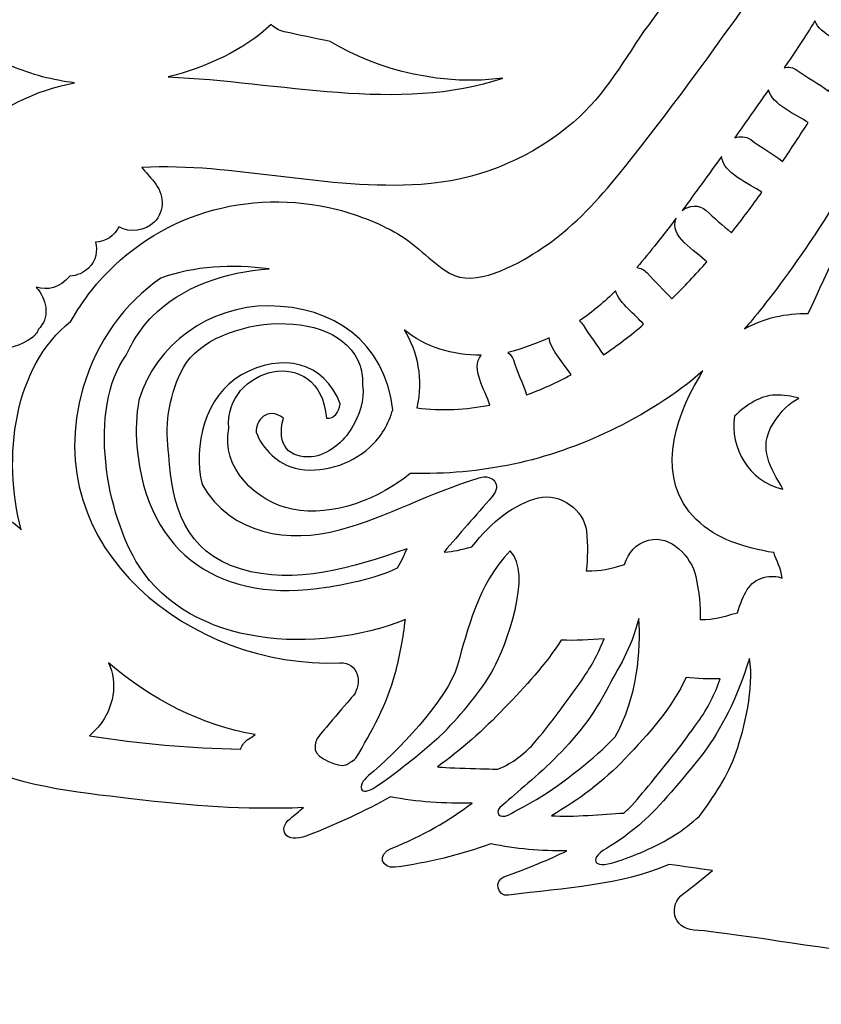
# Model space of a CAD drawing. Header units: millimetres. Extents: x -482 to 545, y -423 to 387.
# Tile 5 of 256: x -379 to -354, y -369 to -338. Entities that reach past the tile are written whole.
import ezdxf

# ---------------------------------------------------------------- set-up
doc = ezdxf.new("R2010")
doc.units = ezdxf.units.MM
doc.header["$MEASUREMENT"] = 0
doc.layers.add('Layer 1', color=7, linetype='Continuous')

msp = doc.modelspace()

# ---------------------------------------------------------------- linework, layer by layer
at = {"layer": 'Layer 1'}
for points, knots in [([(-204.0877, -164.9185), (-211.3799, -147.6772), (-221.82, -132.1927), (-235.1166, -118.8958), (-235.1166, -118.8958), (-248.4135, -105.5989), (-263.898, -95.1591), (-281.1393, -87.8665), (-281.1393, -87.8665), (-298.9902, -80.3164), (-317.9523, -76.488), (-337.498, -76.488), (-337.498, -76.488), (-357.0444, -76.488), (-376.0062, -80.3164), (-393.8567, -87.8665), (-393.8567, -87.8665), (-411.0984, -95.1591), (-426.5825, -105.5989), (-439.8797, -118.8958), (-439.8797, -118.8958), (-453.1766, -132.1927), (-463.6164, -147.6772), (-470.9087, -164.9185), (-470.9087, -164.9185), (-478.4592, -182.7694), (-482.2875, -201.7312), (-482.2875, -221.2772), (-482.2875, -221.2772), (-482.2875, -240.8236), (-478.4592, -259.7854), (-470.9087, -277.6359), (-470.9087, -277.6359), (-463.6164, -294.8776), (-453.1766, -310.3617), (-439.8797, -323.659), (-439.8797, -323.659), (-428.2667, -335.2717), (-414.9842, -344.7025), (-400.3214, -351.7633), (-400.3214, -351.7633), (-400.3214, -351.7637), (-400.3217, -351.7644), (-400.3217, -351.7648), (-400.3217, -351.7648), (-400.2984, -351.7757), (-400.2752, -351.7863), (-400.2522, -351.7972), (-400.2522, -351.7972), (-400.2201, -351.8127), (-400.1887, -351.829), (-400.1566, -351.8445), (-400.1566, -351.8445), (-400.1566, -351.8445), (-400.1559, -351.8431), (-400.1559, -351.8431), (-400.1559, -351.8431), (-399.6303, -352.0957), (-399.1039, -352.3468), (-398.5744, -352.5931), (-398.5744, -352.5931), (-398.742, -352.7423), (-398.9141, -352.863), (-399.0485, -352.9335), (-399.0485, -352.9335), (-399.9792, -353.4246), (-398.4344, -354.5168), (-397.272, -354.0335), (-397.272, -354.0335), (-396.9559, -353.9022), (-396.6962, -353.7361), (-396.4743, -353.5481), (-396.4743, -353.5481), (-396.0951, -353.7174), (-395.7159, -353.8864), (-395.3352, -354.0525), (-395.3352, -354.0525), (-395.4929, -354.1809), (-395.6538, -354.3002), (-395.8167, -354.4057), (-395.8167, -354.4057), (-397.103, -355.2375), (-395.925, -356.4602), (-394.6325, -355.6238), (-394.6325, -355.6238), (-394.2282, -355.3627), (-393.8606, -355.0999), (-393.529, -354.8248), (-393.529, -354.8248), (-393.0862, -355.0107), (-392.6428, -355.1948), (-392.1987, -355.3765), (-392.1987, -355.3765), (-393.5089, -356.1318), (-392.8319, -357.7863), (-391.2483, -356.9947), (-391.2483, -356.9947), (-390.7815, -356.7612), (-390.3956, -356.505), (-390.0693, -356.2253), (-390.0693, -356.2253), (-389.6731, -356.3802), (-389.2762, -356.5329), (-388.879, -356.6839), (-388.879, -356.6839), (-388.9933, -356.7809), (-389.1108, -356.8747), (-389.235, -356.9608), (-389.235, -356.9608), (-390.7237, -357.9927), (-390.2175, -359.3188), (-388.7961, -358.7406), (-388.7961, -358.7406), (-388.0214, -358.4256), (-387.3508, -357.9899), (-386.787, -357.4614), (-386.787, -357.4614), (-385.6024, -357.8907), (-384.4136, -358.3046), (-383.2201, -358.7021), (-383.2201, -358.7021), (-382.735, -359.7185), (-382.0242, -360.5884), (-380.9877, -361.174), (-380.9877, -361.174), (-379.4352, -362.0511), (-377.5171, -362.2327), (-375.7772, -362.4359), (-375.7772, -362.4359), (-373.7868, -362.6684), (-372.3189, -362.7869), (-370.3935, -362.7136), (-370.3935, -362.7136), (-370.5286, -362.825), (-370.6669, -362.9386), (-370.8133, -363.0582), (-370.8133, -363.0582), (-371.2017, -363.3754), (-370.978, -363.8643), (-370.2845, -363.5934), (-370.2845, -363.5934), (-369.3507, -363.2293), (-368.4867, -362.831), (-367.6735, -362.3724), (-367.6735, -362.3724), (-366.8498, -362.5453), (-365.9742, -362.5873), (-365.1237, -362.5689), (-365.1237, -362.5689), (-365.8416, -363.115), (-366.6639, -363.5976), (-367.6492, -363.9889), (-367.6492, -363.9889), (-368.1015, -364.1688), (-367.9565, -364.6327), (-367.5264, -364.5748), (-367.5264, -364.5748), (-366.5044, -364.4369), (-365.4955, -364.1914), (-364.5384, -363.8407), (-364.5384, -363.8407), (-363.7729, -364.0121), (-362.9594, -364.0672), (-362.16, -364.0619), (-362.16, -364.0619), (-362.6994, -364.3282), (-363.3397, -364.5914), (-364.1288, -364.8722), (-364.1288, -364.8722), (-364.4386, -364.99), (-364.3469, -365.4963), (-363.9909, -365.4501), (-363.9909, -365.4501), (-362.1988, -365.2179), (-360.4818, -365.1432), (-358.974, -364.4849), (-358.974, -364.4849), (-358.5197, -364.553), (-358.0642, -364.6172), (-357.6091, -364.6803), (-357.6091, -364.6803), (-357.9125, -364.9357), (-358.2195, -365.1781), (-358.5239, -365.4039), (-358.5239, -365.4039), (-358.997, -365.7545), (-358.8654, -366.4975), (-358.1916, -366.5384), (-358.1916, -366.5384), (-356.7777, -366.6234), (-349.7898, -367.8909), (-346.3037, -367.9234), (-346.3037, -367.9234), (-346.3058, -368.2257), (-346.0126, -368.5189), (-345.7057, -368.2966), (-345.7057, -368.2966), (-345.2774, -368.0003), (-344.8947, -367.6994), (-344.5377, -367.3903), (-344.5377, -367.3903), (-344.3197, -367.408), (-344.1016, -367.427), (-343.8833, -367.4433), (-343.8833, -367.4433), (-343.9835, -367.536), (-344.0844, -367.6288), (-344.1895, -367.7227), (-344.1895, -367.7227), (-344.5909, -368.0821), (-343.9986, -368.6706), (-343.5989, -368.3132), (-343.5989, -368.3132), (-343.3008, -368.0465), (-343.0232, -367.7837), (-342.7597, -367.5177), (-342.7597, -367.5177), (-342.53, -367.5318), (-342.3011, -367.5452), (-342.0714, -367.5576), (-342.0714, -367.5576), (-342.1744, -367.65), (-342.281, -367.7389), (-342.3921, -367.825), (-342.3921, -367.825), (-342.8165, -368.1538), (-342.2213, -368.7404), (-341.8015, -368.4155), (-341.8015, -368.4155), (-341.49, -368.1742), (-341.2106, -367.9029), (-340.957, -367.6119), (-340.957, -367.6119), (-340.8208, -367.6172), (-340.6843, -367.6211), (-340.5481, -367.6264), (-340.5481, -367.6264), (-340.6109, -367.705), (-340.6744, -367.784), (-340.7411, -367.861), (-340.7411, -367.861), (-341.0914, -368.2656), (-340.503, -368.8583), (-340.1505, -368.4511), (-340.1505, -368.4511), (-339.9332, -368.2003), (-339.7438, -367.9354), (-339.5734, -367.6613), (-339.5734, -367.6613), (-338.187, -367.698), (-336.8002, -367.7029), (-335.4138, -367.6754), (-335.4138, -367.6754), (-335.2455, -367.9446), (-335.0596, -368.2046), (-334.8458, -368.4511), (-334.8458, -368.4511), (-334.4934, -368.8583), (-333.905, -368.2656), (-334.2553, -367.861), (-334.2553, -367.861), (-334.3166, -367.79), (-334.3745, -367.7174), (-334.4324, -367.6451), (-334.4324, -367.6451), (-334.2955, -367.6412), (-334.1586, -367.6369), (-334.0217, -367.632), (-334.0217, -367.632), (-333.7727, -367.9156), (-333.4989, -368.1799), (-333.1948, -368.4155), (-333.1948, -368.4155), (-332.775, -368.7404), (-332.1799, -368.1538), (-332.6043, -367.825), (-332.6043, -367.825), (-332.7034, -367.7481), (-332.7986, -367.668), (-332.8914, -367.5858), (-332.8914, -367.5858), (-332.6632, -367.5748), (-332.4353, -367.5607), (-332.207, -367.548), (-332.207, -367.548), (-331.9527, -367.8038), (-331.6842, -368.0564), (-331.3971, -368.3132), (-331.3971, -368.3132), (-330.9977, -368.6706), (-330.405, -368.0821), (-330.8069, -367.7227), (-330.8069, -367.7227), (-330.8979, -367.6415), (-330.9847, -367.5607), (-331.0718, -367.4807), (-331.0718, -367.4807), (-330.8531, -367.4655), (-330.6343, -367.4457), (-330.4153, -367.4288), (-330.4153, -367.4288), (-330.0706, -367.7244), (-329.7013, -368.0126), (-329.2906, -368.2966), (-329.2906, -368.2966), (-328.9837, -368.5189), (-328.6905, -368.2257), (-328.6923, -367.9234), (-328.6923, -367.9234), (-325.2065, -367.8909), (-318.2187, -366.6234), (-316.8048, -366.5384), (-316.8048, -366.5384), (-316.1306, -366.4975), (-315.9994, -365.7545), (-316.4724, -365.4039), (-316.4724, -365.4039), (-316.7769, -365.1781), (-317.0838, -364.9357), (-317.3872, -364.6803), (-317.3872, -364.6803), (-316.9318, -364.6172), (-316.4767, -364.553), (-316.0223, -364.4849), (-316.0223, -364.4849), (-314.5142, -365.1432), (-312.7976, -365.2179), (-311.0051, -365.4501), (-311.0051, -365.4501), (-310.6495, -365.4963), (-310.5578, -364.99), (-310.8675, -364.8722), (-310.8675, -364.8722), (-311.6567, -364.5914), (-312.297, -364.3282), (-312.836, -364.0619), (-312.836, -364.0619), (-312.037, -364.0672), (-311.2231, -364.0121), (-310.4579, -363.8407), (-310.4579, -363.8407), (-309.5008, -364.1914), (-308.4919, -364.4369), (-307.4699, -364.5748), (-307.4699, -364.5748), (-307.0399, -364.6327), (-306.8945, -364.1688), (-307.3471, -363.9889), (-307.3471, -363.9889), (-308.3324, -363.5976), (-309.1548, -363.115), (-309.8727, -362.5689), (-309.8727, -362.5689), (-309.0218, -362.5873), (-308.1465, -362.5453), (-307.3228, -362.3724), (-307.3228, -362.3724), (-306.5096, -362.831), (-305.6453, -363.2293), (-304.7119, -363.5934), (-304.7119, -363.5934), (-304.018, -363.8643), (-303.7943, -363.3754), (-304.1831, -363.0582), (-304.1831, -363.0582), (-304.3291, -362.9386), (-304.4678, -362.825), (-304.6029, -362.7136), (-304.6029, -362.7136), (-302.6774, -362.7869), (-301.2095, -362.6684), (-299.2191, -362.4359), (-299.2191, -362.4359), (-297.4792, -362.2327), (-295.5608, -362.0511), (-294.0083, -361.174), (-294.0083, -361.174), (-292.9721, -360.5884), (-292.2609, -359.7185), (-291.7759, -358.7021), (-291.7759, -358.7021), (-290.5828, -358.3046), (-289.3936, -357.8907), (-288.2093, -357.4614), (-288.2093, -357.4614), (-287.6452, -357.9899), (-286.9749, -358.4256), (-286.2002, -358.7406), (-286.2002, -358.7406), (-284.7785, -359.3188), (-284.2726, -357.9927), (-285.7617, -356.9608), (-285.7617, -356.9608), (-285.8855, -356.8747), (-286.003, -356.7809), (-286.117, -356.6839), (-286.117, -356.6839), (-285.7197, -356.5329), (-285.3229, -356.3802), (-284.9267, -356.2253), (-284.9267, -356.2253), (-284.6004, -356.505), (-284.2148, -356.7612), (-283.7481, -356.9947), (-283.7481, -356.9947), (-282.1641, -357.7863), (-281.4871, -356.1318), (-282.7977, -355.3765), (-282.7977, -355.3765), (-282.3532, -355.1948), (-281.9104, -355.0107), (-281.4674, -354.8248), (-281.4674, -354.8248), (-281.1354, -355.0999), (-280.7678, -355.3627), (-280.3639, -355.6238), (-280.3639, -355.6238), (-279.0709, -356.4602), (-277.8934, -355.2375), (-279.1792, -354.4057), (-279.1792, -354.4057), (-279.3422, -354.3002), (-279.5034, -354.1809), (-279.6615, -354.0525), (-279.6615, -354.0525), (-279.2801, -353.8864), (-278.9009, -353.7174), (-278.522, -353.5481), (-278.522, -353.5481), (-278.2998, -353.7361), (-278.0401, -353.9022), (-277.7244, -354.0335), (-277.7244, -354.0335), (-276.5616, -354.5168), (-275.0168, -353.4246), (-275.9478, -352.9335), (-275.9478, -352.9335), (-276.0819, -352.863), (-276.254, -352.7423), (-276.4219, -352.5931), (-276.4219, -352.5931), (-261.0652, -345.4479), (-247.1894, -335.7314), (-235.1166, -323.659), (-235.1166, -323.659), (-221.82, -310.3617), (-211.3799, -294.8776), (-204.0877, -277.6359), (-204.0877, -277.6359), (-196.5372, -259.7854), (-192.7088, -240.8236), (-192.7088, -221.2772), (-192.7088, -221.2772), (-192.7088, -201.7312), (-196.5372, -182.7694), (-204.0877, -164.9185)], [0, 0, 0, 0, 0.0086957, 0.0086957, 0.0086957, 0.0086957, 0.0173913, 0.0173913, 0.0173913, 0.0173913, 0.026087, 0.026087, 0.026087, 0.026087, 0.0347826, 0.0347826, 0.0347826, 0.0347826, 0.0434783, 0.0434783, 0.0434783, 0.0434783, 0.0521739, 0.0521739, 0.0521739, 0.0521739, 0.0608696, 0.0608696, 0.0608696, 0.0608696, 0.0695652, 0.0695652, 0.0695652, 0.0695652, 0.0782609, 0.0782609, 0.0782609, 0.0782609, 0.0869565, 0.0869565, 0.0869565, 0.0869565, 0.0956522, 0.0956522, 0.0956522, 0.0956522, 0.1043478, 0.1043478, 0.1043478, 0.1043478, 0.1130435, 0.1130435, 0.1130435, 0.1130435, 0.1217391, 0.1217391, 0.1217391, 0.1217391, 0.1304348, 0.1304348, 0.1304348, 0.1304348, 0.1391304, 0.1391304, 0.1391304, 0.1391304, 0.1478261, 0.1478261, 0.1478261, 0.1478261, 0.1565217, 0.1565217, 0.1565217, 0.1565217, 0.1652174, 0.1652174, 0.1652174, 0.1652174, 0.173913, 0.173913, 0.173913, 0.173913, 0.1826087, 0.1826087, 0.1826087, 0.1826087, 0.1913043, 0.1913043, 0.1913043, 0.1913043, 0.2, 0.2, 0.2, 0.2, 0.2086957, 0.2086957, 0.2086957, 0.2086957, 0.2173913, 0.2173913, 0.2173913, 0.2173913, 0.226087, 0.226087, 0.226087, 0.226087, 0.2347826, 0.2347826, 0.2347826, 0.2347826, 0.2434783, 0.2434783, 0.2434783, 0.2434783, 0.2521739, 0.2521739, 0.2521739, 0.2521739, 0.2608696, 0.2608696, 0.2608696, 0.2608696, 0.2695652, 0.2695652, 0.2695652, 0.2695652, 0.2782609, 0.2782609, 0.2782609, 0.2782609, 0.2869565, 0.2869565, 0.2869565, 0.2869565, 0.2956522, 0.2956522, 0.2956522, 0.2956522, 0.3043478, 0.3043478, 0.3043478, 0.3043478, 0.3130435, 0.3130435, 0.3130435, 0.3130435, 0.3217391, 0.3217391, 0.3217391, 0.3217391, 0.3304348, 0.3304348, 0.3304348, 0.3304348, 0.3391304, 0.3391304, 0.3391304, 0.3391304, 0.3478261, 0.3478261, 0.3478261, 0.3478261, 0.3565217, 0.3565217, 0.3565217, 0.3565217, 0.3652174, 0.3652174, 0.3652174, 0.3652174, 0.373913, 0.373913, 0.373913, 0.373913, 0.3826087, 0.3826087, 0.3826087, 0.3826087, 0.3913043, 0.3913043, 0.3913043, 0.3913043, 0.4, 0.4, 0.4, 0.4, 0.4086957, 0.4086957, 0.4086957, 0.4086957, 0.4173913, 0.4173913, 0.4173913, 0.4173913, 0.426087, 0.426087, 0.426087, 0.426087, 0.4347826, 0.4347826, 0.4347826, 0.4347826, 0.4434783, 0.4434783, 0.4434783, 0.4434783, 0.4521739, 0.4521739, 0.4521739, 0.4521739, 0.4608696, 0.4608696, 0.4608696, 0.4608696, 0.4695652, 0.4695652, 0.4695652, 0.4695652, 0.4782609, 0.4782609, 0.4782609, 0.4782609, 0.4869565, 0.4869565, 0.4869565, 0.4869565, 0.4956522, 0.4956522, 0.4956522, 0.4956522, 0.5043478, 0.5043478, 0.5043478, 0.5043478, 0.5130435, 0.5130435, 0.5130435, 0.5130435, 0.5217391, 0.5217391, 0.5217391, 0.5217391, 0.5304348, 0.5304348, 0.5304348, 0.5304348, 0.5391304, 0.5391304, 0.5391304, 0.5391304, 0.5478261, 0.5478261, 0.5478261, 0.5478261, 0.5565217, 0.5565217, 0.5565217, 0.5565217, 0.5652174, 0.5652174, 0.5652174, 0.5652174, 0.573913, 0.573913, 0.573913, 0.573913, 0.5826087, 0.5826087, 0.5826087, 0.5826087, 0.5913043, 0.5913043, 0.5913043, 0.5913043, 0.6, 0.6, 0.6, 0.6, 0.6086957, 0.6086957, 0.6086957, 0.6086957, 0.6173913, 0.6173913, 0.6173913, 0.6173913, 0.626087, 0.626087, 0.626087, 0.626087, 0.6347826, 0.6347826, 0.6347826, 0.6347826, 0.6434783, 0.6434783, 0.6434783, 0.6434783, 0.6521739, 0.6521739, 0.6521739, 0.6521739, 0.6608696, 0.6608696, 0.6608696, 0.6608696, 0.6695652, 0.6695652, 0.6695652, 0.6695652, 0.6782609, 0.6782609, 0.6782609, 0.6782609, 0.6869565, 0.6869565, 0.6869565, 0.6869565, 0.6956522, 0.6956522, 0.6956522, 0.6956522, 0.7043478, 0.7043478, 0.7043478, 0.7043478, 0.7130435, 0.7130435, 0.7130435, 0.7130435, 0.7217391, 0.7217391, 0.7217391, 0.7217391, 0.7304348, 0.7304348, 0.7304348, 0.7304348, 0.7391304, 0.7391304, 0.7391304, 0.7391304, 0.7478261, 0.7478261, 0.7478261, 0.7478261, 0.7565217, 0.7565217, 0.7565217, 0.7565217, 0.7652174, 0.7652174, 0.7652174, 0.7652174, 0.773913, 0.773913, 0.773913, 0.773913, 0.7826087, 0.7826087, 0.7826087, 0.7826087, 0.7913043, 0.7913043, 0.7913043, 0.7913043, 0.8, 0.8, 0.8, 0.8, 0.8086957, 0.8086957, 0.8086957, 0.8086957, 0.8173913, 0.8173913, 0.8173913, 0.8173913, 0.826087, 0.826087, 0.826087, 0.826087, 0.8347826, 0.8347826, 0.8347826, 0.8347826, 0.8434783, 0.8434783, 0.8434783, 0.8434783, 0.8521739, 0.8521739, 0.8521739, 0.8521739, 0.8608696, 0.8608696, 0.8608696, 0.8608696, 0.8695652, 0.8695652, 0.8695652, 0.8695652, 0.8782609, 0.8782609, 0.8782609, 0.8782609, 0.8869565, 0.8869565, 0.8869565, 0.8869565, 0.8956522, 0.8956522, 0.8956522, 0.8956522, 0.9043478, 0.9043478, 0.9043478, 0.9043478, 0.9130435, 0.9130435, 0.9130435, 0.9130435, 0.9217391, 0.9217391, 0.9217391, 0.9217391, 0.9304348, 0.9304348, 0.9304348, 0.9304348, 0.9391304, 0.9391304, 0.9391304, 0.9391304, 0.9478261, 0.9478261, 0.9478261, 0.9478261, 0.9565217, 0.9565217, 0.9565217, 0.9565217, 0.9652174, 0.9652174, 0.9652174, 0.9652174, 0.973913, 0.973913, 0.973913, 0.973913, 0.9826087, 0.9826087, 0.9826087, 0.9826087, 1, 1, 1, 1]), ([(-379.2168, -354.031), (-379.4768, -353.7036), (-380.0194, -353.5315), (-380.3753, -353.7978), (-380.3753, -353.7978), (-380.7591, -354.0846), (-381.1528, -354.3563), (-381.5511, -354.6208), (-381.5511, -354.6208), (-381.9977, -352.453), (-381.9088, -350.088), (-380.8759, -348.0782), (-380.8759, -348.0782), (-380.3051, -348.4511), (-379.6359, -348.5404), (-378.8898, -348.0412), (-378.8898, -348.0412), (-378.7913, -347.9752), (-378.7233, -347.8828), (-378.6781, -347.778), (-378.6781, -347.778), (-378.3211, -347.4087), (-378.3927, -346.9007), (-378.688, -346.525), (-378.688, -346.525), (-378.707, -346.501), (-378.7257, -346.4766), (-378.7448, -346.453), (-378.7448, -346.453), (-378.3793, -346.5602), (-378.0202, -346.4833), (-377.6963, -346.1108), (-377.6963, -346.1108), (-377.473, -346.091), (-377.2539, -346.0011), (-377.1107, -345.8578), (-377.1107, -345.8578), (-376.8722, -345.6194), (-376.8193, -345.3234), (-376.8892, -345.0408), (-376.8892, -345.0408), (-376.5738, -345.0422), (-376.2961, -344.8362), (-376.1593, -344.5649), (-376.1593, -344.5649), (-375.8241, -344.7699), (-375.332, -344.693), (-375.0635, -344.4242), (-375.0635, -344.4242), (-374.7005, -344.0615), (-374.7534, -343.5295), (-375.0635, -343.1591), (-375.0635, -343.1591), (-375.1895, -343.0081), (-375.3193, -342.8603), (-375.4477, -342.7118), (-375.4477, -342.7118), (-372.5613, -342.5597), (-369.6572, -343.4431), (-366.714, -343.2406), (-366.714, -343.2406), (-365.0404, -343.1249), (-363.4864, -342.5227), (-362.1709, -341.4771), (-362.1709, -341.4771), (-361.0745, -340.6057), (-360.4751, -339.5209), (-359.7445, -338.4336), (-359.7445, -338.4336), (-358.5521, -336.959), (-357.9344, -335.0953), (-358.3179, -333.0397), (-358.3179, -333.0397), (-357.8028, -332.676), (-357.77, -331.994), (-358.3969, -331.6338), (-358.3969, -331.6338), (-358.0491, -330.5551), (-358.2233, -329.3401), (-358.8418, -328.389), (-358.8418, -328.389), (-357.2828, -330.2919), (-354.5654, -331.2179), (-352.0402, -331.1463), (-352.0402, -331.1463), (-354.9838, -335.3969), (-358.4904, -340.4783), (-360.7697, -343.206), (-360.7697, -343.206), (-361.4403, -344.0086), (-362.1889, -344.7597), (-363.0744, -345.3252), (-363.0744, -345.3252), (-363.7683, -345.7682), (-365.0471, -346.4897), (-365.8317, -346.0113), (-365.8317, -346.0113), (-366.4434, -345.6391), (-366.9101, -345.0683), (-367.5631, -344.7177), (-367.5631, -344.7177), (-368.2009, -344.3755), (-368.8917, -344.1176), (-369.5979, -343.9631), (-369.5979, -343.9631), (-372.3852, -343.3542), (-375.2367, -344.3127), (-377.0169, -346.5563), (-377.0169, -346.5563), (-377.2603, -346.8717), (-377.4723, -347.1921), (-377.6607, -347.5163), (-377.6607, -347.5163), (-379.4584, -348.9535), (-379.8052, -351.7538), (-379.2168, -354.031)], [0, 0, 0, 0, 0.0333333, 0.0333333, 0.0333333, 0.0333333, 0.0666667, 0.0666667, 0.0666667, 0.0666667, 0.1, 0.1, 0.1, 0.1, 0.1333333, 0.1333333, 0.1333333, 0.1333333, 0.1666667, 0.1666667, 0.1666667, 0.1666667, 0.2, 0.2, 0.2, 0.2, 0.2333333, 0.2333333, 0.2333333, 0.2333333, 0.2666667, 0.2666667, 0.2666667, 0.2666667, 0.3, 0.3, 0.3, 0.3, 0.3333333, 0.3333333, 0.3333333, 0.3333333, 0.3666667, 0.3666667, 0.3666667, 0.3666667, 0.4, 0.4, 0.4, 0.4, 0.4333333, 0.4333333, 0.4333333, 0.4333333, 0.4666667, 0.4666667, 0.4666667, 0.4666667, 0.5, 0.5, 0.5, 0.5, 0.5333333, 0.5333333, 0.5333333, 0.5333333, 0.5666667, 0.5666667, 0.5666667, 0.5666667, 0.6, 0.6, 0.6, 0.6, 0.6333333, 0.6333333, 0.6333333, 0.6333333, 0.6666667, 0.6666667, 0.6666667, 0.6666667, 0.7, 0.7, 0.7, 0.7, 0.7333333, 0.7333333, 0.7333333, 0.7333333, 0.7666667, 0.7666667, 0.7666667, 0.7666667, 0.8, 0.8, 0.8, 0.8, 0.8333333, 0.8333333, 0.8333333, 0.8333333, 0.8666667, 0.8666667, 0.8666667, 0.8666667, 0.9, 0.9, 0.9, 0.9, 0.9333333, 0.9333333, 0.9333333, 0.9333333, 1, 1, 1, 1]), ([(-356.6147, -347.7544), (-356.3, -347.4065), (-354.4807, -345.2183), (-352.9426, -342.3745), (-352.9426, -342.3745), (-351.5142, -339.7343), (-349.484, -337.2839), (-348.6772, -336.3688), (-348.6772, -336.3688), (-348.9548, -336.9604), (-349.14, -337.6342), (-349.3026, -338.3257), (-349.3026, -338.3257), (-349.3549, -338.549), (-349.5524, -338.7264), (-349.7814, -338.7109), (-349.7814, -338.7109), (-349.9754, -338.6979), (-350.1751, -338.7755), (-350.3091, -338.9868), (-350.3091, -338.9868), (-351.9711, -341.6065), (-353.324, -344.4608), (-354.6208, -347.276), (-354.6208, -347.276), (-355.3129, -347.2605), (-356.0149, -347.4157), (-356.6147, -347.7544)], [0, 0, 0, 0, 0.125, 0.125, 0.125, 0.125, 0.25, 0.25, 0.25, 0.25, 0.375, 0.375, 0.375, 0.375, 0.5, 0.5, 0.5, 0.5, 0.625, 0.625, 0.625, 0.625, 0.75, 0.75, 0.75, 0.75, 1, 1, 1, 1]), ([(-383.1894, -339.8899), (-384.5282, -339.2531), (-386.0497, -338.9868), (-387.3959, -338.367), (-387.3959, -338.367), (-387.0739, -337.9846), (-386.7878, -337.5697), (-386.5553, -337.1121), (-386.5553, -337.1121), (-386.4808, -336.9654), (-386.4163, -336.819), (-386.3538, -336.6729), (-386.3538, -336.6729), (-385.1699, -337.4854), (-384.0795, -338.4178), (-382.7202, -338.954), (-382.7202, -338.954), (-381.7882, -339.3219), (-380.5665, -339.7477), (-379.5124, -339.5467), (-379.5124, -339.5467), (-378.8887, -339.8119), (-378.2131, -339.983), (-377.5527, -340.0666), (-377.5527, -340.0666), (-378.785, -340.3164), (-379.9202, -340.8318), (-380.9017, -341.7967), (-380.9017, -341.7967), (-381.4185, -340.9154), (-382.0944, -340.4103), (-383.1894, -339.8899)], [0, 0, 0, 0, 0.1111111, 0.1111111, 0.1111111, 0.1111111, 0.2222222, 0.2222222, 0.2222222, 0.2222222, 0.3333333, 0.3333333, 0.3333333, 0.3333333, 0.4444444, 0.4444444, 0.4444444, 0.4444444, 0.5555556, 0.5555556, 0.5555556, 0.5555556, 0.6666667, 0.6666667, 0.6666667, 0.6666667, 0.7777778, 0.7777778, 0.7777778, 0.7777778, 1, 1, 1, 1]), ([(-371.4052, -338.2477), (-371.3047, -338.35), (-371.172, -338.4319), (-370.9925, -338.4717), (-370.9925, -338.4717), (-370.5395, -338.5726), (-370.0569, -338.6778), (-369.5574, -338.7734), (-369.5574, -338.7734), (-368.0711, -339.7103), (-365.8927, -340.1764), (-364.1609, -339.9174), (-364.1609, -339.9174), (-367.3906, -341.0184), (-371.1876, -340.0162), (-374.6257, -339.8818), (-374.6257, -339.8818), (-373.4418, -339.59), (-372.2441, -339.0418), (-371.4052, -338.2477)], [0, 0, 0, 0, 0.1666667, 0.1666667, 0.1666667, 0.1666667, 0.3333333, 0.3333333, 0.3333333, 0.3333333, 0.5, 0.5, 0.5, 0.5, 0.6666667, 0.6666667, 0.6666667, 0.6666667, 1, 1, 1, 1]), ([(-354.9728, -339.6687), (-355.0953, -339.5833), (-355.2374, -339.5661), (-355.3732, -339.5925), (-355.3732, -339.5925), (-355.0381, -339.1149), (-354.7199, -338.627), (-354.4119, -338.1331), (-354.4119, -338.1331), (-354.2496, -338.5617), (-353.542, -338.8132), (-353.185, -339.051), (-353.185, -339.051), (-353.452, -339.4768), (-353.7198, -339.9019), (-353.9893, -340.3259), (-353.9893, -340.3259), (-354.3008, -340.0864), (-354.6564, -339.9044), (-354.9728, -339.6687)], [0, 0, 0, 0, 0.1666667, 0.1666667, 0.1666667, 0.1666667, 0.3333333, 0.3333333, 0.3333333, 0.3333333, 0.5, 0.5, 0.5, 0.5, 0.6666667, 0.6666667, 0.6666667, 0.6666667, 1, 1, 1, 1]), ([(-356.4185, -341.8401), (-356.5702, -341.7321), (-356.7547, -341.7279), (-356.9184, -341.7875), (-356.9184, -341.7875), (-356.5649, -341.2869), (-356.2139, -340.7867), (-355.8629, -340.2896), (-355.8629, -340.2896), (-355.7461, -340.7546), (-354.9838, -341.0622), (-354.6201, -341.3063), (-354.6201, -341.3063), (-354.8846, -341.7152), (-355.1531, -342.1223), (-355.424, -342.5273), (-355.424, -342.5273), (-355.7285, -342.2662), (-356.1003, -342.0874), (-356.4185, -341.8401)], [0, 0, 0, 0, 0.1666667, 0.1666667, 0.1666667, 0.1666667, 0.3333333, 0.3333333, 0.3333333, 0.3333333, 0.5, 0.5, 0.5, 0.5, 0.6666667, 0.6666667, 0.6666667, 0.6666667, 1, 1, 1, 1]), ([(-357.8148, -344.0544), (-358.0254, -343.859), (-358.3447, -343.8925), (-358.5599, -344.052), (-358.5599, -344.052), (-358.1422, -343.4967), (-357.7323, -342.933), (-357.3283, -342.3653), (-357.3283, -342.3653), (-357.2955, -342.8793), (-356.4559, -343.2268), (-356.0724, -343.4858), (-356.0724, -343.4858), (-356.3656, -343.9028), (-356.6828, -344.3268), (-357.0207, -344.7498), (-357.0207, -344.7498), (-357.2913, -344.5247), (-357.5573, -344.2947), (-357.8148, -344.0544)], [0, 0, 0, 0, 0.1666667, 0.1666667, 0.1666667, 0.1666667, 0.3333333, 0.3333333, 0.3333333, 0.3333333, 0.5, 0.5, 0.5, 0.5, 0.6666667, 0.6666667, 0.6666667, 0.6666667, 1, 1, 1, 1]), ([(-359.9766, -345.8402), (-359.5544, -345.3382), (-359.1441, -344.8214), (-358.743, -344.2943), (-358.743, -344.2943), (-358.9839, -344.8704), (-358.1531, -345.3015), (-357.788, -345.6628), (-357.788, -345.6628), (-358.1362, -346.0561), (-358.5017, -346.4428), (-358.8841, -346.8135), (-358.8841, -346.8135), (-359.1367, -346.5391), (-359.4111, -346.2833), (-359.6574, -346.0018), (-359.6574, -346.0018), (-359.7442, -345.9055), (-359.8574, -345.855), (-359.9766, -345.8402)], [0, 0, 0, 0, 0.1666667, 0.1666667, 0.1666667, 0.1666667, 0.3333333, 0.3333333, 0.3333333, 0.3333333, 0.5, 0.5, 0.5, 0.5, 0.6666667, 0.6666667, 0.6666667, 0.6666667, 1, 1, 1, 1]), ([(-369.0744, -361.3769), (-369.2931, -361.4729), (-369.9804, -361.1631), (-370.0262, -360.9031), (-370.0262, -360.9031), (-370.0509, -360.7627), (-370.0075, -360.6318), (-369.9356, -360.5129), (-369.9356, -360.5129), (-369.8978, -360.4501), (-368.9002, -359.293), (-368.8328, -359.2073), (-368.8328, -359.2073), (-368.5386, -358.8344), (-368.685, -358.1649), (-369.2543, -358.1892), (-369.2543, -358.1892), (-373.8637, -358.3839), (-378.7356, -354.6314), (-377.2829, -349.6051), (-377.2829, -349.6051), (-376.8574, -348.1333), (-375.9737, -346.9606), (-374.8501, -346.1655), (-374.8501, -346.1655), (-373.8228, -345.7933), (-372.6287, -345.7354), (-371.4698, -345.879), (-371.4698, -345.879), (-372.8058, -345.9672), (-374.195, -346.4269), (-375.1263, -347.3748), (-375.1263, -347.3748), (-375.4699, -347.7251), (-375.7324, -348.1322), (-375.9296, -348.5725), (-375.9296, -348.5725), (-377.1601, -350.2662), (-376.548, -353.5854), (-375.532, -355.1645), (-375.532, -355.1645), (-373.8973, -357.7045), (-369.9909, -357.9461), (-367.2086, -356.8366), (-367.2086, -356.8366), (-367.2781, -357.4081), (-367.3765, -357.9662), (-367.5264, -358.5261), (-367.5264, -358.5261), (-367.7769, -359.4606), (-368.268, -360.3521), (-368.7555, -361.1726), (-368.7555, -361.1726), (-368.8758, -361.2622), (-368.9922, -361.3406), (-369.0744, -361.3769)], [0, 0, 0, 0, 0.0666667, 0.0666667, 0.0666667, 0.0666667, 0.1333333, 0.1333333, 0.1333333, 0.1333333, 0.2, 0.2, 0.2, 0.2, 0.2666667, 0.2666667, 0.2666667, 0.2666667, 0.3333333, 0.3333333, 0.3333333, 0.3333333, 0.4, 0.4, 0.4, 0.4, 0.4666667, 0.4666667, 0.4666667, 0.4666667, 0.5333333, 0.5333333, 0.5333333, 0.5333333, 0.6, 0.6, 0.6, 0.6, 0.6666667, 0.6666667, 0.6666667, 0.6666667, 0.7333333, 0.7333333, 0.7333333, 0.7333333, 0.8, 0.8, 0.8, 0.8, 0.8666667, 0.8666667, 0.8666667, 0.8666667, 1, 1, 1, 1]), ([(-359.7636, -347.6119), (-360.1678, -347.9551), (-360.5873, -348.2768), (-361.0205, -348.5707), (-361.0205, -348.5707), (-361.2237, -348.2518), (-361.4587, -347.9516), (-361.6573, -347.6284), (-361.6573, -347.6284), (-361.6887, -347.5791), (-361.7285, -347.541), (-361.7716, -347.5071), (-361.7716, -347.5071), (-361.3556, -347.2224), (-360.9708, -346.894), (-360.642, -346.5712), (-360.642, -346.5712), (-360.5213, -346.9635), (-360.0123, -347.3183), (-359.7636, -347.6119)], [0, 0, 0, 0, 0.1666667, 0.1666667, 0.1666667, 0.1666667, 0.3333333, 0.3333333, 0.3333333, 0.3333333, 0.5, 0.5, 0.5, 0.5, 0.6666667, 0.6666667, 0.6666667, 0.6666667, 1, 1, 1, 1]), ([(-370.149, -351.7492), (-369.6343, -351.7104), (-369.1196, -351.2617), (-368.8815, -350.8507), (-368.8815, -350.8507), (-368.6536, -350.4574), (-368.48, -349.9776), (-368.5463, -349.5158), (-368.5463, -349.5158), (-368.5379, -349.3253), (-368.5604, -349.1225), (-368.6236, -348.9097), (-368.6236, -348.9097), (-369.3009, -346.906), (-373.4789, -347.3519), (-374.2243, -349.1228), (-374.2243, -349.1228), (-374.6134, -349.9095), (-374.7312, -350.8313), (-374.595, -351.7023), (-374.595, -351.7023), (-374.5153, -353.2708), (-374.0987, -354.727), (-372.3581, -355.2573), (-372.3581, -355.2573), (-370.6669, -355.7723), (-368.8504, -355.211), (-367.1574, -354.6251), (-367.1574, -354.6251), (-367.2407, -354.829), (-367.343, -355.028), (-367.4587, -355.2216), (-367.4587, -355.2216), (-368.1406, -355.5709), (-369.2028, -355.7494), (-369.6731, -355.8252), (-369.6731, -355.8252), (-372.8872, -356.3463), (-375.2911, -354.8879), (-375.5983, -351.4324), (-375.5983, -351.4324), (-375.6446, -350.9124), (-375.6177, -350.4288), (-375.5327, -349.9822), (-375.5327, -349.9822), (-375.0198, -348.2395), (-373.3325, -347.0287), (-371.479, -347.0372), (-371.479, -347.0372), (-369.4678, -347.0467), (-367.8563, -348.1453), (-367.6037, -350.2792), (-367.6037, -350.2792), (-367.7265, -350.717), (-367.9611, -351.1252), (-368.3212, -351.4533), (-368.3212, -351.4533), (-368.927, -352.0043), (-369.8488, -352.3003), (-370.6552, -352.1052), (-370.6552, -352.1052), (-371.1731, -351.98), (-371.6755, -351.5157), (-371.8741, -350.9816), (-371.8741, -350.9816), (-371.8878, -350.6267), (-371.5283, -350.1621), (-371.0179, -350.5456), (-371.0179, -350.5456), (-371.2486, -351.4109), (-370.8256, -351.8), (-370.149, -351.7492)], [0, 0, 0, 0, 0.0526316, 0.0526316, 0.0526316, 0.0526316, 0.1052632, 0.1052632, 0.1052632, 0.1052632, 0.1578947, 0.1578947, 0.1578947, 0.1578947, 0.2105263, 0.2105263, 0.2105263, 0.2105263, 0.2631579, 0.2631579, 0.2631579, 0.2631579, 0.3157895, 0.3157895, 0.3157895, 0.3157895, 0.3684211, 0.3684211, 0.3684211, 0.3684211, 0.4210526, 0.4210526, 0.4210526, 0.4210526, 0.4736842, 0.4736842, 0.4736842, 0.4736842, 0.5263158, 0.5263158, 0.5263158, 0.5263158, 0.5789474, 0.5789474, 0.5789474, 0.5789474, 0.6315789, 0.6315789, 0.6315789, 0.6315789, 0.6842105, 0.6842105, 0.6842105, 0.6842105, 0.7368421, 0.7368421, 0.7368421, 0.7368421, 0.7894737, 0.7894737, 0.7894737, 0.7894737, 0.8421053, 0.8421053, 0.8421053, 0.8421053, 0.8947368, 0.8947368, 0.8947368, 0.8947368, 1, 1, 1, 1]), ([(-367.247, -347.7812), (-366.5944, -348.3234), (-365.7195, -348.582), (-364.8418, -348.5778), (-364.8418, -348.5778), (-365.1787, -348.9842), (-364.7141, -349.6798), (-364.5695, -350.1335), (-364.5695, -350.1335), (-365.3099, -350.2817), (-366.0716, -350.3219), (-366.8502, -350.2249), (-366.8502, -350.2249), (-366.647, -349.3193), (-366.8269, -348.479), (-367.247, -347.7812)], [0, 0, 0, 0, 0.2, 0.2, 0.2, 0.2, 0.4, 0.4, 0.4, 0.4, 0.6, 0.6, 0.6, 0.6, 1, 1, 1, 1]), ([(-356.0202, -355.5243), (-356.4605, -355.6376), (-356.6662, -356.0531), (-356.8263, -356.6243), (-356.8263, -356.6243), (-357.3424, -356.764), (-357.5326, -356.8317), (-357.9961, -356.837), (-357.9961, -356.837), (-357.9845, -356.4193), (-358.0265, -355.972), (-358.1355, -355.4883), (-358.1355, -355.4883), (-358.2734, -354.8777), (-358.912, -354.1749), (-359.6073, -354.3566), (-359.6073, -354.3566), (-360.0211, -354.4649), (-360.2268, -354.7355), (-360.3665, -355.1207), (-360.3665, -355.1207), (-360.8589, -355.2551), (-361.0487, -355.3169), (-361.5564, -355.3144), (-361.5564, -355.3144), (-361.5119, -354.9281), (-361.5063, -354.5161), (-361.5536, -354.0673), (-361.5536, -354.0673), (-361.6192, -353.4443), (-362.3642, -352.8534), (-363.0596, -353.0351), (-363.0596, -353.0351), (-363.7828, -353.2242), (-364.512, -353.7544), (-365.1286, -354.5623), (-365.1286, -354.5623), (-365.481, -354.6589), (-365.6765, -354.7122), (-366.0014, -354.7267), (-366.0014, -354.7267), (-365.516, -354.1534), (-365.0238, -353.6034), (-364.4897, -352.9868), (-364.4897, -352.9868), (-364.1959, -352.6478), (-364.4446, -352.2724), (-364.9035, -352.4093), (-364.9035, -352.4093), (-366.4593, -352.8725), (-367.724, -353.6193), (-369.2667, -354.0349), (-369.2667, -354.0349), (-370.8341, -354.4572), (-372.659, -354.1936), (-373.5614, -352.6213), (-373.5614, -352.6213), (-373.8542, -351.4106), (-373.4693, -349.8435), (-372.3316, -349.1944), (-372.3316, -349.1944), (-371.0757, -348.4776), (-369.726, -348.7884), (-369.242, -350.0989), (-369.242, -350.0989), (-369.2903, -350.3685), (-369.4293, -350.5621), (-369.6752, -350.5477), (-369.6752, -350.5477), (-369.8826, -348.1393), (-372.9126, -348.9909), (-372.7232, -350.8574), (-372.7232, -350.8574), (-372.9938, -352.0907), (-371.8547, -353.1706), (-370.7413, -353.3904), (-370.7413, -353.3904), (-369.4551, -353.6444), (-367.984, -353.0475), (-367.0618, -352.2713), (-367.0618, -352.2713), (-364.8192, -352.3246), (-362.7717, -351.8847), (-360.8088, -350.9371), (-360.8088, -350.9371), (-359.8041, -350.4521), (-358.7296, -349.8058), (-357.9122, -349.0614), (-357.9122, -349.0614), (-357.9499, -349.1285), (-357.9901, -349.1948), (-358.0226, -349.2636), (-358.0226, -349.2636), (-358.8474, -350.62), (-359.3882, -352.4608), (-358.12, -353.7064), (-358.12, -353.7064), (-357.4807, -354.334), (-356.6037, -354.5944), (-355.6992, -354.7454), (-355.6992, -354.7454), (-355.5951, -355.0064), (-355.4812, -355.2361), (-355.435, -355.5469), (-355.435, -355.5469), (-355.5983, -355.4806), (-355.792, -355.4654), (-356.0202, -355.5243)], [0, 0, 0, 0, 0.0357143, 0.0357143, 0.0357143, 0.0357143, 0.0714286, 0.0714286, 0.0714286, 0.0714286, 0.1071429, 0.1071429, 0.1071429, 0.1071429, 0.1428571, 0.1428571, 0.1428571, 0.1428571, 0.1785714, 0.1785714, 0.1785714, 0.1785714, 0.2142857, 0.2142857, 0.2142857, 0.2142857, 0.25, 0.25, 0.25, 0.25, 0.2857143, 0.2857143, 0.2857143, 0.2857143, 0.3214286, 0.3214286, 0.3214286, 0.3214286, 0.3571429, 0.3571429, 0.3571429, 0.3571429, 0.3928571, 0.3928571, 0.3928571, 0.3928571, 0.4285714, 0.4285714, 0.4285714, 0.4285714, 0.4642857, 0.4642857, 0.4642857, 0.4642857, 0.5, 0.5, 0.5, 0.5, 0.5357143, 0.5357143, 0.5357143, 0.5357143, 0.5714286, 0.5714286, 0.5714286, 0.5714286, 0.6071429, 0.6071429, 0.6071429, 0.6071429, 0.6428571, 0.6428571, 0.6428571, 0.6428571, 0.6785714, 0.6785714, 0.6785714, 0.6785714, 0.7142857, 0.7142857, 0.7142857, 0.7142857, 0.75, 0.75, 0.75, 0.75, 0.7857143, 0.7857143, 0.7857143, 0.7857143, 0.8214286, 0.8214286, 0.8214286, 0.8214286, 0.8571429, 0.8571429, 0.8571429, 0.8571429, 0.8928571, 0.8928571, 0.8928571, 0.8928571, 0.9285714, 0.9285714, 0.9285714, 0.9285714, 1, 1, 1, 1]), ([(-362.033, -349.1905), (-362.4845, -349.4357), (-362.9488, -349.6453), (-363.4233, -349.8146), (-363.4233, -349.8146), (-363.5439, -349.4467), (-363.7122, -349.0939), (-363.8311, -348.7245), (-363.8311, -348.7245), (-363.865, -348.6268), (-363.9274, -348.5513), (-364.0029, -348.4935), (-364.0029, -348.4935), (-363.6364, -348.4201), (-362.7999, -348.074), (-362.7195, -348.0391), (-362.7195, -348.0391), (-362.6588, -348.4398), (-362.2277, -348.8656), (-362.033, -349.1905)], [0, 0, 0, 0, 0.1666667, 0.1666667, 0.1666667, 0.1666667, 0.3333333, 0.3333333, 0.3333333, 0.3333333, 0.5, 0.5, 0.5, 0.5, 0.6666667, 0.6666667, 0.6666667, 0.6666667, 1, 1, 1, 1]), ([(-355.7292, -350.7322), (-356.2023, -351.4864), (-355.7832, -352.1073), (-355.411, -352.761), (-355.411, -352.761), (-356.4866, -352.5155), (-357.0701, -351.4769), (-356.9258, -350.4849), (-356.9258, -350.4849), (-356.5427, -350.1081), (-356.077, -349.8308), (-355.6601, -349.822), (-355.6601, -349.822), (-355.3835, -349.816), (-355.1386, -349.8516), (-354.9199, -349.9226), (-354.9199, -349.9226), (-355.1969, -350.0615), (-355.4696, -350.3177), (-355.7292, -350.7322)], [0, 0, 0, 0, 0.1666667, 0.1666667, 0.1666667, 0.1666667, 0.3333333, 0.3333333, 0.3333333, 0.3333333, 0.5, 0.5, 0.5, 0.5, 0.6666667, 0.6666667, 0.6666667, 0.6666667, 1, 1, 1, 1]), ([(-368.1184, -362.0539), (-368.6514, -362.4091), (-368.7403, -362.0281), (-368.3597, -361.711), (-368.3597, -361.711), (-367.5159, -361.0079), (-365.9104, -359.3886), (-365.5805, -358.2594), (-365.5805, -358.2594), (-365.2648, -357.1788), (-364.9526, -355.7374), (-363.9376, -354.6928), (-363.9376, -354.6928), (-363.201, -355.3691), (-364.0893, -357.708), (-364.4548, -358.3779), (-364.4548, -358.3779), (-364.8601, -359.1198), (-365.4345, -359.7488), (-366.0127, -360.3743), (-366.0127, -360.3743), (-366.8092, -361.0954), (-367.5772, -361.6926), (-368.1184, -362.0539)], [0, 0, 0, 0, 0.1428571, 0.1428571, 0.1428571, 0.1428571, 0.2857143, 0.2857143, 0.2857143, 0.2857143, 0.4285714, 0.4285714, 0.4285714, 0.4285714, 0.5714286, 0.5714286, 0.5714286, 0.5714286, 0.7142857, 0.7142857, 0.7142857, 0.7142857, 1, 1, 1, 1]), ([(-364.0015, -362.9517), (-364.2664, -363.0642), (-364.4086, -362.8744), (-364.2523, -362.7136), (-364.2523, -362.7136), (-363.9898, -362.4515), (-363.2963, -361.9057), (-362.6849, -361.3205), (-362.6849, -361.3205), (-362.0605, -360.7221), (-361.4248, -359.9817), (-360.9503, -359.0895), (-360.9503, -359.0895), (-360.5351, -358.3091), (-360.1686, -357.7888), (-359.9124, -356.8007), (-359.9124, -356.8007), (-359.8362, -357.7645), (-359.9629, -359.2874), (-360.654, -360.4985), (-360.654, -360.4985), (-361.3214, -361.1977), (-362.2334, -361.9159), (-363.1079, -362.4582), (-363.1079, -362.4582), (-363.3894, -362.6204), (-364.0107, -362.9528), (-364.0015, -362.9517)], [0, 0, 0, 0, 0.125, 0.125, 0.125, 0.125, 0.25, 0.25, 0.25, 0.25, 0.375, 0.375, 0.375, 0.375, 0.5, 0.5, 0.5, 0.5, 0.625, 0.625, 0.625, 0.625, 0.75, 0.75, 0.75, 0.75, 1, 1, 1, 1]), ([(-366.2102, -361.4386), (-365.4761, -360.9084), (-364.7808, -360.3041), (-364.1084, -359.6003), (-364.1084, -359.6003), (-363.4554, -358.9163), (-362.8232, -358.2449), (-362.3448, -357.4815), (-362.3448, -357.4815), (-361.895, -357.4953), (-361.447, -357.4805), (-361.0004, -357.4388), (-361.0004, -357.4388), (-361.1599, -357.847), (-361.3761, -358.2777), (-361.689, -358.7201), (-361.689, -358.7201), (-362.1811, -359.4172), (-362.675, -360.096), (-363.2183, -360.7352), (-363.2183, -360.7352), (-363.4952, -361.0216), (-363.8378, -361.3176), (-364.32, -361.5124), (-364.32, -361.5124), (-364.3553, -361.5124), (-365.9449, -361.4764), (-366.2102, -361.4386)], [0, 0, 0, 0, 0.125, 0.125, 0.125, 0.125, 0.25, 0.25, 0.25, 0.25, 0.375, 0.375, 0.375, 0.375, 0.5, 0.5, 0.5, 0.5, 0.625, 0.625, 0.625, 0.625, 0.75, 0.75, 0.75, 0.75, 1, 1, 1, 1]), ([(-356.8733, -360.9843), (-357.129, -361.7396), (-357.5739, -362.3622), (-358.0244, -362.9852), (-358.0244, -362.9852), (-358.2946, -363.2152), (-358.496, -363.3757), (-358.7663, -363.5578), (-358.7663, -363.5578), (-359.3886, -363.9472), (-360.1255, -364.246), (-360.6356, -364.4104), (-360.6356, -364.4104), (-361.3546, -364.6426), (-361.5324, -364.3124), (-360.8025, -363.9109), (-360.8025, -363.9109), (-360.4875, -363.7377), (-359.9819, -363.3292), (-359.8221, -363.1799), (-359.8221, -363.1799), (-359.2397, -362.6755), (-358.5987, -361.8821), (-357.9034, -361.0206), (-357.9034, -361.0206), (-357.3361, -360.2473), (-356.8701, -359.3689), (-356.4563, -358.053), (-356.4563, -358.053), (-356.3014, -358.9851), (-356.6196, -360.2353), (-356.8733, -360.9843)], [0, 0, 0, 0, 0.1111111, 0.1111111, 0.1111111, 0.1111111, 0.2222222, 0.2222222, 0.2222222, 0.2222222, 0.3333333, 0.3333333, 0.3333333, 0.3333333, 0.4444444, 0.4444444, 0.4444444, 0.4444444, 0.5555556, 0.5555556, 0.5555556, 0.5555556, 0.6666667, 0.6666667, 0.6666667, 0.6666667, 0.7777778, 0.7777778, 0.7777778, 0.7777778, 1, 1, 1, 1]), ([(-372.1006, -360.5644), (-372.2357, -360.6498), (-372.314, -360.7631), (-372.3514, -360.8837), (-372.3514, -360.8837), (-373.9364, -360.8516), (-375.5151, -360.7168), (-377.079, -360.465), (-377.079, -360.465), (-376.9699, -360.3662), (-376.8669, -360.2639), (-376.778, -360.157), (-376.778, -360.157), (-376.3318, -359.6165), (-376.1769, -358.8193), (-376.4888, -358.1888), (-376.4888, -358.1888), (-375.174, -359.3202), (-373.5424, -360.1633), (-371.8988, -360.4293), (-371.8988, -360.4293), (-371.9661, -360.4741), (-372.0314, -360.5204), (-372.1006, -360.5644)], [0, 0, 0, 0, 0.1428571, 0.1428571, 0.1428571, 0.1428571, 0.2857143, 0.2857143, 0.2857143, 0.2857143, 0.4285714, 0.4285714, 0.4285714, 0.4285714, 0.5714286, 0.5714286, 0.5714286, 0.5714286, 0.7142857, 0.7142857, 0.7142857, 0.7142857, 1, 1, 1, 1]), ([(-362.6472, -362.9647), (-361.792, -362.4747), (-361.0138, -361.8835), (-360.352, -361.1906), (-360.352, -361.1906), (-359.6009, -360.4039), (-358.8813, -359.6017), (-358.4385, -358.6503), (-358.4385, -358.6503), (-358.0836, -358.6831), (-357.727, -358.6954), (-357.3703, -358.6877), (-357.3703, -358.6877), (-357.5322, -359.1463), (-357.7485, -359.6088), (-358.0678, -360.0402), (-358.0678, -360.0402), (-358.3196, -360.3803), (-358.5458, -360.6897), (-358.7585, -360.9765), (-358.7585, -360.9765), (-359.1444, -361.451), (-359.7092, -362.1742), (-360.1364, -362.6458), (-360.1364, -362.6458), (-360.2183, -362.7277), (-360.3005, -362.8078), (-360.3862, -362.8854), (-360.3862, -362.8854), (-361.0131, -362.9083), (-361.979, -363.0233), (-362.6472, -362.9647)], [0, 0, 0, 0, 0.1111111, 0.1111111, 0.1111111, 0.1111111, 0.2222222, 0.2222222, 0.2222222, 0.2222222, 0.3333333, 0.3333333, 0.3333333, 0.3333333, 0.4444444, 0.4444444, 0.4444444, 0.4444444, 0.5555556, 0.5555556, 0.5555556, 0.5555556, 0.6666667, 0.6666667, 0.6666667, 0.6666667, 0.7777778, 0.7777778, 0.7777778, 0.7777778, 1, 1, 1, 1])]:
    msp.add_open_spline(points, degree=3, knots=knots, dxfattribs=at)

doc.saveas('drawing.dxf')
